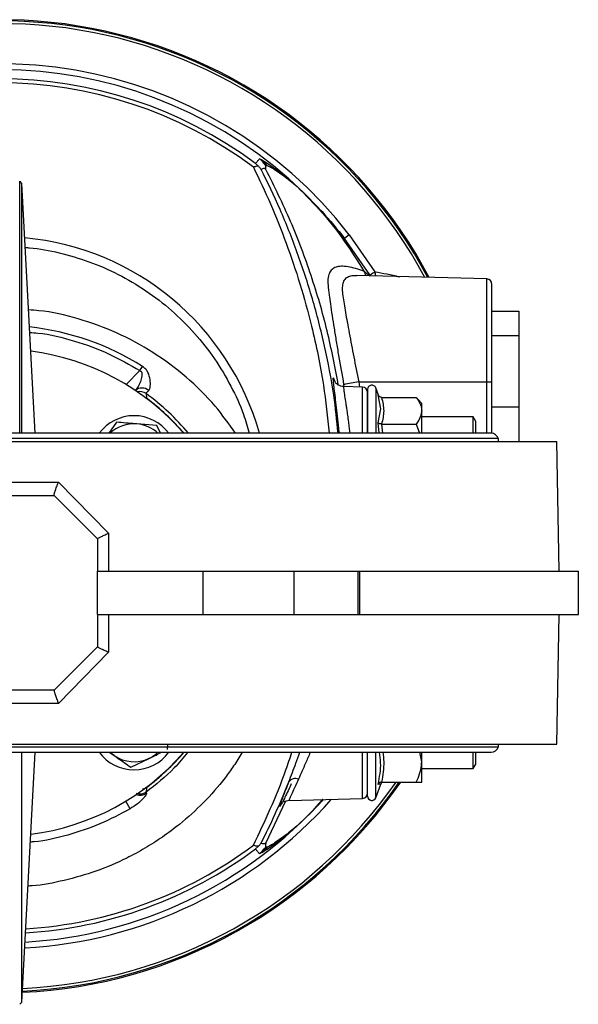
# Model space of a CAD drawing. Header units: millimetres. Extents: x 351 to 1801, y 78 to 1352.
# Tile 12 of 39: x 825 to 928, y 1165 to 1347. Entities that reach past the tile are written whole.
import ezdxf

# ---------------------------------------------------------------- set-up
doc = ezdxf.new("R2010")
doc.units = ezdxf.units.MM

msp = doc.modelspace()

# ---------------------------------------------------------------- linework, layer by layer
at = {"color": 7, "linetype": 'Continuous', "lineweight": 25}
for p, q in [((868.94, 1319.97), (868.38, 1320.48)), ((869.13, 1321.35), (869.56, 1321.19)), ((869.58, 1321.18), (871.04, 1320.24)), ((869.58, 1321.18), (870.58, 1320.14)), ((870.29, 1320.13), (870.57, 1320.14)), ((870.34, 1319.38), (870.29, 1320.13)), ((870.58, 1320.14), (871.78, 1319.47)), ((871.11, 1320.19), (873.23, 1318.62)), ((871.11, 1320.19), (871.84, 1319.44)), ((871.84, 1319.44), (873.65, 1318.18)), ((873.23, 1318.62), (874.53, 1317.56)), ((825.18, 1316.81), (824.76, 1317.21)), ((824.76, 1270.61), (824.76, 1317.21)), ((827.6, 1270.61), (825.18, 1316.81)), ((825.18, 1270.61), (825.18, 1316.81)), ((873.65, 1318.18), (874.76, 1317.32)), ((874.53, 1317.56), (876.09, 1316.23)), ((874.76, 1317.32), (876.09, 1316.23)), ((885.76, 1307.3), (884.9, 1306.64)), ((885.76, 1307.3), (890.51, 1300.48)), ((889.59, 1299.91), (884.9, 1306.64)), ((911.19, 1299.13), (887.14, 1299.76)), ((912.16, 1293.19), (917.16, 1293.19)), ((917.16, 1293.19), (917.16, 1288.6)), ((917.16, 1288.6), (912.16, 1288.6)), ((917.16, 1288.6), (917.16, 1275.51)), ((847.02, 1282.18), (847.5, 1282.95)), ((887.51, 1280.11), (911.19, 1280.11)), ((911.19, 1280.11), (912.16, 1280.11)), ((912.16, 1270.6), (912.16, 1280.11)), ((888.19, 1279.13), (884.7, 1279.22)), ((889.16, 1278.73), (889.16, 1270.61)), ((891.15, 1277.65), (890.66, 1279)), ((848.14, 1277.94), (848.22, 1277.09)), ((891.57, 1275.1), (891.11, 1277.72)), ((891.19, 1277.59), (891.21, 1277.54)), ((891.74, 1277.24), (898.16, 1277.24)), ((899.16, 1276.11), (898.46, 1276.91)), ((891.11, 1272.52), (891.57, 1275.1)), ((899.16, 1274.77), (899.16, 1276.11)), ((899.16, 1270.61), (899.16, 1274.77)), ((912.16, 1275.51), (917.16, 1275.51)), ((917.16, 1275.51), (917.16, 1269.1)), ((908.68, 1273.61), (899.16, 1273.61)), ((909.16, 1272.78), (908.68, 1273.61)), ((908.68, 1270.61), (908.68, 1273.61)), ((909.16, 1270.61), (909.16, 1272.78)), ((842.68, 1272.63), (841.29, 1270.61)), ((850.16, 1272.04), (846.42, 1272.33)), ((850.84, 1270.61), (850.16, 1272.04)), ((891.74, 1272.31), (898.16, 1272.31)), ((898.16, 1272.31), (898.78, 1270.61)), ((718.16, 1269.1), (924.16, 1269.1)), ((913.36, 1269.61), (728.96, 1269.61)), ((912.01, 1270.61), (730.31, 1270.61)), ((913.36, 1269.1), (913.36, 1269.61)), ((924.58, 1245.11), (924.16, 1269.1)), ((831.93, 1261.56), (841.18, 1252.1)), ((811.16, 1259.11), (831.16, 1259.11)), ((831.15, 1259.11), (831.16, 1259.11)), ((831.16, 1259.11), (839.16, 1251.11)), ((839.16, 1251.11), (839.16, 1245.11)), ((839.16, 1251.11), (839.16, 1251.11)), ((841.18, 1252.1), (841.18, 1245.11)), ((839.16, 1237.11), (839.16, 1245.11)), ((839.16, 1245.11), (858.68, 1245.11)), ((858.68, 1245.11), (858.68, 1237.11)), ((858.68, 1245.11), (875.48, 1245.11)), ((875.48, 1245.11), (875.48, 1237.11)), ((875.48, 1245.11), (887.36, 1245.11)), ((887.36, 1245.11), (887.36, 1237.11)), ((887.36, 1245.11), (887.64, 1245.11)), ((887.64, 1245.11), (887.64, 1237.11)), ((887.64, 1245.11), (928.15, 1245.11)), ((928.15, 1237.11), (928.15, 1245.11)), ((839.16, 1237.11), (858.68, 1237.11)), ((839.16, 1237.11), (839.16, 1231.11)), ((841.18, 1237.11), (841.18, 1230.11)), ((858.68, 1237.11), (875.48, 1237.11)), ((875.48, 1237.11), (887.36, 1237.11)), ((887.36, 1237.11), (887.64, 1237.11)), ((887.64, 1237.11), (928.15, 1237.11)), ((924.16, 1213.11), (924.58, 1237.11)), ((839.16, 1231.11), (831.16, 1223.11)), ((839.16, 1231.11), (839.16, 1231.1)), ((841.18, 1230.11), (831.93, 1220.65)), ((831.16, 1223.11), (811.16, 1223.11)), ((831.16, 1223.11), (831.15, 1223.1)), ((718.16, 1213.11), (924.16, 1213.11)), ((852.09, 1212.11), (852.17, 1213.11)), ((913.36, 1212.61), (913.36, 1213.11)), ((728.96, 1212.61), (913.36, 1212.61)), ((730.31, 1211.61), (912.01, 1211.61)), ((825.18, 1165.4), (827.6, 1211.61)), ((825.18, 1165.4), (825.18, 1211.61)), ((841.35, 1211.61), (842.23, 1211)), ((899.16, 1209.86), (898.82, 1211.61)), ((899.16, 1209.86), (899.16, 1211.61)), ((908.68, 1208.61), (908.68, 1211.61)), ((909.16, 1209.43), (909.16, 1211.61)), ((845.32, 1208.87), (848.71, 1210.49)), ((899.16, 1206.11), (899.16, 1209.86)), ((908.68, 1208.61), (909.16, 1209.43)), ((899.16, 1208.61), (908.68, 1208.61)), ((890.66, 1203.21), (891.58, 1205.73)), ((891.57, 1205.71), (891.11, 1205.68)), ((891.74, 1206.11), (898.16, 1206.11)), ((848.22, 1205.12), (848.14, 1204.24)), ((870.34, 1194.83), (874.02, 1202.61)), ((874.61, 1202.72), (888.19, 1203.08)), ((876.09, 1197.98), (873.25, 1195.61)), ((870.29, 1194.08), (870.34, 1194.83)), ((873.25, 1195.61), (871.38, 1194.21)), ((873.67, 1196.05), (872.07, 1194.92)), ((868.38, 1193.73), (868.94, 1194.24)), ((869.6, 1193.05), (869.13, 1192.86)), ((870.61, 1194.08), (870.29, 1194.08)), ((824.76, 1165.01), (825.18, 1165.4))]:
    msp.add_line(p, q, dxfattribs=at)
at = {"color": 8, "linetype": 'Continuous', "lineweight": 25}
for p, q in [((888.47, 1300.59), (889.54, 1299.7)), ((889.73, 1299.69), (889.59, 1299.91)), ((911.19, 1280.11), (911.19, 1299.13)), ((847.02, 1282.18), (844.45, 1279.61)), ((887.51, 1280.11), (887.64, 1279.14)), ((911.19, 1270.61), (911.19, 1280.11)), ((884.72, 1279.59), (884.77, 1279.22)), ((888.19, 1270.61), (888.19, 1279.13)), ((890.66, 1279), (890.66, 1277.15)), ((848.22, 1277.09), (848.21, 1277.07)), ((890.66, 1277.15), (890.66, 1270.61)), ((891.11, 1277.72), (891.16, 1277.51)), ((891.31, 1270.61), (891.11, 1272.52)), ((891.74, 1272.31), (891.89, 1270.61)), ((888.19, 1203.08), (888.19, 1211.61)), ((890.66, 1203.21), (890.66, 1211.61)), ((848.21, 1205.14), (848.22, 1205.12)), ((845.19, 1201.16), (844.38, 1202.56))]:
    msp.add_line(p, q, dxfattribs=at)
at = {"color": 7, "linetype": 'Continuous', "lineweight": 25, "flags": 128}
msp.add_lwpolyline([(842.23, 1211), (841.56, 1211.53), (841.47, 1211.61)], dxfattribs=at)
at = {"color": 7, "linetype": 'Continuous', "lineweight": 25}
for centre, radius, start, end in [((821.16, 1257.11), 89.97, 28.0459, 130.2261), ((821.16, 1257.11), 89.75, 28.1257, 130.0534), ((821.16, 1257.11), 89.75, 28.1258, 130.0531), ((821.16, 1257.11), 79.03, 53.3067, 126.6933), ((821.16, 1257.11), 78.27, 53.2243, 126.7757), ((866.14, 1317.34), 5, 33.956, 53.2485), ((870.9, 1315.96), 3.53, 38.9528, 48.7555), ((872.47, 1315.33), 3.04, 41.0511, 47.3435), ((769.1, 1495.37), 229.62, 301.6523, 301.921), ((911.16, 1298.13), 1, 0, 88.5), ((821.16, 1241.11), 45, 40.9618, 82.789), ((931.65, 1032.91), 251.1, 100.1246, 100.7718), ((847.42, 1277.08), 1.89, 49.7602, 131.2113), ((888.16, 1278.13), 1, 0, 88.5), ((889.93, 1278.73), 0.773, 20, 180), ((845.91, 1265.85), 8, 36.4348, 143.5652), ((845.91, 1265.85), 6.5, 85.4999, 133.0328), ((845.91, 1265.85), 6.5, 46.9672, 85.4999), ((912.01, 1269.19), 1.41, 16.9423, 90), ((821.16, 1241.11), 45, 277.211, 319.0382), ((845.91, 1216.36), 8, 216.4348, 323.5652), ((845.91, 1216.36), 6.5, 235.4999, 295.4999), ((845.91, 1216.36), 6.5, 295.4999, 313.0328), ((912.01, 1213.02), 1.41, 270, 343.0577), ((821.16, 1257.11), 89.97, 272.6223, 325.4703), ((821.16, 1257.11), 89.75, 272.6361, 325.3734), ((821.16, 1257.11), 89.75, 272.6361, 325.3732), ((875.82, 1205.21), 1.55, 69.0974, 143.0896), ((888.16, 1204.08), 1, 271.5, 0), ((889.93, 1203.48), 0.773, 180, 340), ((868.7, 1197.48), 4.22, 309.2862, 322.8045), ((870.93, 1198.27), 3.53, 311.2706, 321.0434), ((866.14, 1196.87), 5, 306.7514, 326.045), ((866.65, 1196.91), 4.86, 307.3754, 324.3966)]:
    msp.add_arc(centre, radius, start, end, dxfattribs=at)
at = {"color": 8, "linetype": 'Continuous', "lineweight": 25}
for centre, radius, start, end in [((821.16, 1257.11), 89.97, 28.046, 130.2259), ((821.16, 1257.11), 89.26, 28.3041, 129.6654), ((821.16, 1257.11), 81.81, 37.8488, 122.5718), ((821.16, 1257.11), 80.72, 37.8488, 121.2982), ((821.16, 1257.11), 49.83, 15.7199, 84.7616), ((890.8, 1301.25), 2.41, 195.6769, 219.3725), ((821.16, 1241.11), 49.45, 57.809, 83.7165), ((846.96, 1276.32), 2, 53.8119, 102.641), ((821.16, 1241.11), 45.66, 40.2473, 53.7744), ((821.16, 1241.11), 45.03, 40.9336, 53.0512), ((821.16, 1241.11), 45.03, 306.9488, 319.0664), ((821.16, 1257.11), 89.97, 272.6223, 325.4701), ((821.16, 1257.11), 89.26, 272.6671, 325.1566), ((847.05, 1205.66), 2.01, 248.4143, 305.9091), ((821.16, 1257.11), 81.81, 273.1856, 318.5295), ((821.16, 1257.11), 80.72, 273.2689, 317.8095), ((821.16, 1257.11), 78.27, 273.4666, 306.7757), ((821.16, 1257.11), 79.03, 273.4037, 306.6934)]:
    msp.add_arc(centre, radius, start, end, dxfattribs=at)
at = {"color": 7, "linetype": 'Continuous', "lineweight": 25}
for points, knots in [([(868.38, 1320.48), (868.46, 1320.57), (868.59, 1320.71), (868.85, 1321), (869.01, 1321.2), (869.13, 1321.35)], [0, 0, 0, 0, 0.317318, 0.5, 1, 1, 1, 1]), ([(868.94, 1319.97), (868.83, 1319.98), (868.58, 1319.99), (868.22, 1319.87), (868.02, 1319.8)], [0, 0, 0, 0, 0.430532, 1, 1, 1, 1]), ([(868.94, 1319.97), (869.06, 1319.85), (869.24, 1319.65), (869.39, 1319.47), (869.44, 1319.41), (869.45, 1319.41), (869.45, 1319.4)], [0, 0, 0, 0, 0.499345, 0.749218, 0.872793, 1, 1, 1, 1]), ([(870.34, 1319.38), (870.34, 1319.38), (870.34, 1319.38), (870.34, 1319.38), (870.34, 1319.38), (870.33, 1319.39), (870.33, 1319.39), (870.32, 1319.41), (870.31, 1319.43), (870.26, 1319.48), (870.16, 1319.54), (869.86, 1319.58), (869.63, 1319.48), (869.45, 1319.4)], [0, 0, 0, 0, 0.000111, 0.000211, 0.000309, 0.000415, 0.000678, 0.001036, 0.003596, 0.014538, 0.060119, 0.246433, 1, 1, 1, 1]), ([(883.73, 1279.52), (883.1, 1282.87), (881.8, 1289.71), (878.8, 1299.8), (875.07, 1309.81), (871.92, 1316.19), (870.34, 1319.38)], [0, 0, 0, 0, 0.241868, 0.494579, 0.747289, 1, 1, 1, 1]), ([(876.09, 1316.23), (877.66, 1314.71), (880.79, 1311.69), (883.54, 1308.31), (884.9, 1306.64)], [0, 0, 0, 0, 0.502963, 1, 1, 1, 1]), ([(876.09, 1316.23), (877.67, 1314.64), (880.82, 1311.49), (884.93, 1306.21), (887.29, 1302.46), (888.47, 1300.59)], [0, 0, 0, 0, 0.336516, 0.668861, 1, 1, 1, 1]), ([(888.47, 1300.59), (887.44, 1300.91), (885.88, 1301.4), (884.27, 1301.51), (883.27, 1301.36), (882.53, 1300.94), (882.02, 1300.22), (881.78, 1299.24), (881.81, 1298.38), (881.83, 1298)], [0, 0, 0, 0, 0.249668, 0.375868, 0.50121, 0.625893, 0.75156, 0.890593, 1, 1, 1, 1]), ([(881.83, 1298), (881.89, 1297.41), (882, 1296.36), (882.27, 1294.43), (882.57, 1292.39), (882.94, 1290.06), (883.34, 1287.58), (883.92, 1284.12), (884.4, 1281.4), (884.72, 1279.59)], [0, 0, 0, 0, 0.140561, 0.250496, 0.376077, 0.500581, 0.625527, 0.750692, 1, 1, 1, 1]), ([(912.16, 1280.11), (912.16, 1281.2), (912.16, 1283.47), (912.16, 1286.83), (912.16, 1290.06), (912.16, 1292.94), (912.16, 1295.29), (912.16, 1296.95), (912.16, 1297.95), (912.16, 1298.07), (912.16, 1298.13)], [0, 0, 0, 0, 0.116516, 0.240011, 0.368641, 0.5, 0.631359, 0.759989, 0.883484, 1, 1, 1, 1]), ([(847.02, 1282.18), (847.06, 1282.16), (847.15, 1282.12), (847.25, 1282.01), (847.33, 1281.89), (847.41, 1281.62), (847.38, 1281), (847.19, 1280.37), (847.01, 1279.91), (846.87, 1279.6), (846.63, 1279.1), (846.35, 1278.74), (846.17, 1278.51)], [0, 0, 0, 0, 0.032144, 0.06325, 0.092971, 0.126205, 0.250977, 0.500427, 0.584209, 0.610144, 0.750224, 1, 1, 1, 1]), ([(848.64, 1278.53), (848.71, 1278.62), (848.85, 1278.82), (848.98, 1279.46), (848.95, 1280.48), (848.65, 1281.63), (848.12, 1282.49), (847.71, 1282.8), (847.5, 1282.95)], [0, 0, 0, 0, 0.120918, 0.250715, 0.499542, 0.748725, 0.874385, 1, 1, 1, 1]), ([(848.14, 1277.94), (848.16, 1277.98), (848.2, 1278.06), (848.49, 1278.37), (848.64, 1278.53)], [0, 0, 0, 0, 0.494643, 1, 1, 1, 1]), ([(884.73, 1279.22), (884.54, 1279.24), (884.15, 1279.29), (883.7, 1279.53), (883.41, 1279.75), (883.26, 1279.9), (883.27, 1279.84), (883.27, 1279.81)], [0, 0, 0, 0, 0.207659, 0.409584, 0.612733, 0.831628, 1, 1, 1, 1]), ([(889.16, 1270.61), (889.16, 1271.11), (889.16, 1272.25), (889.16, 1273.86), (889.16, 1275.39), (889.16, 1276.63), (889.16, 1277.51), (889.16, 1278.04), (889.16, 1278.1), (889.16, 1278.13)], [0, 0, 0, 0, 0.121311, 0.27003, 0.421906, 0.573782, 0.722502, 0.865286, 1, 1, 1, 1]), ([(891.74, 1277.24), (891.67, 1277.24), (891.53, 1277.26), (891.35, 1277.37), (891.2, 1277.53), (891.14, 1277.66), (891.11, 1277.72)], [0, 0, 0, 0, 0.230818, 0.499499, 0.749861, 1, 1, 1, 1]), ([(898.16, 1277.24), (898.38, 1276.91), (898.84, 1276.26), (899.13, 1275.42), (899.15, 1274.92), (899.16, 1274.77)], [0, 0, 0, 0, 0.409697, 0.828853, 1, 1, 1, 1]), ([(899.16, 1274.77), (899.05, 1274.18), (898.9, 1273.33), (898.33, 1272.55), (898.16, 1272.31)], [0, 0, 0, 0, 0.699449, 1, 1, 1, 1]), ([(846.42, 1272.33), (846.33, 1272.34), (845.07, 1272.44), (843.83, 1272.54), (842.68, 1272.63)], [0, 0, 0, 0, 0.070215, 1, 1, 1, 1]), ([(891.74, 1272.31), (891.67, 1272.32), (891.53, 1272.32), (891.35, 1272.37), (891.2, 1272.44), (891.14, 1272.49), (891.11, 1272.52)], [0, 0, 0, 0, 0.230818, 0.499499, 0.749861, 1, 1, 1, 1]), ([(831.15, 1259.11), (831.15, 1259.13), (831.13, 1259.17), (831.17, 1259.4), (831.31, 1259.88), (831.58, 1260.67), (831.82, 1261.27), (831.93, 1261.56)], [0, 0, 0, 0, 0.1246474, 0.252054, 0.5015337, 0.7513588, 1, 1, 1, 1]), ([(839.16, 1251.11), (839.19, 1251.14), (839.25, 1251.2), (839.73, 1251.45), (840.38, 1251.75), (840.91, 1251.98), (841.18, 1252.1)], [0, 0, 0, 0, 0.250784, 0.500616, 0.75075, 1, 1, 1, 1]), ([(841.18, 1230.11), (840.91, 1230.23), (840.38, 1230.46), (839.73, 1230.76), (839.25, 1231.01), (839.19, 1231.07), (839.16, 1231.1)], [0, 0, 0, 0, 0.2492504, 0.4993842, 0.7492156, 1, 1, 1, 1]), ([(831.15, 1223.1), (831.15, 1223.08), (831.13, 1223.04), (831.17, 1222.81), (831.31, 1222.33), (831.58, 1221.54), (831.82, 1220.94), (831.93, 1220.65)], [0, 0, 0, 0, 0.124642, 0.252055, 0.501534, 0.751359, 1, 1, 1, 1]), ([(842.23, 1211), (842.48, 1210.83), (843.53, 1210.11), (844.55, 1209.41), (845.32, 1208.87)], [0, 0, 0, 0, 0.241851, 1, 1, 1, 1]), ([(848.71, 1210.49), (848.79, 1210.53), (849.58, 1210.9), (850.35, 1211.27), (851.05, 1211.61)], [0, 0, 0, 0, 0.101733, 1, 1, 1, 1]), ([(889.16, 1203.48), (889.16, 1203.51), (889.16, 1203.58), (889.16, 1204.14), (889.16, 1205.08), (889.16, 1206.39), (889.16, 1208.01), (889.16, 1209.77), (889.16, 1211.02), (889.16, 1211.61)], [0, 0, 0, 0, 0.1334392, 0.2748714, 0.4221835, 0.5726218, 0.72306, 0.8703721, 1, 1, 1, 1]), ([(889.16, 1204.08), (889.16, 1204.11), (889.16, 1204.17), (889.16, 1204.7), (889.16, 1205.58), (889.16, 1206.82), (889.16, 1208.35), (889.16, 1209.96), (889.16, 1211.1), (889.16, 1211.61)], [0, 0, 0, 0, 0.134714, 0.277498, 0.426218, 0.578094, 0.72997, 0.878689, 1, 1, 1, 1]), ([(898.16, 1206.11), (898.38, 1206.6), (898.84, 1207.59), (899.13, 1208.87), (899.15, 1209.63), (899.16, 1209.86)], [0, 0, 0, 0, 0.409697, 0.828853, 1, 1, 1, 1]), ([(869.45, 1194.81), (870.33, 1196.58), (872.12, 1200.2), (873.75, 1204.14), (874.58, 1206.14)], [0, 0, 0, 0, 0.491068, 1, 1, 1, 1]), ([(874.99, 1205.76), (874.99, 1205.76), (874.72, 1205.11), (874.28, 1204.2), (873.73, 1203.05), (873.43, 1202.44), (873.63, 1202.55), (874.31, 1202.67), (874.65, 1202.73)], [0, 0, 0, 0, 0.0007433, 0.2438128, 0.4504819, 0.6344233, 0.8161805, 1, 1, 1, 1]), ([(876.38, 1206.66), (876.11, 1206.09), (875.59, 1204.96), (875.01, 1203.72), (874.64, 1202.88), (874.64, 1202.78), (874.64, 1202.72)], [0, 0, 0, 0, 0.251769, 0.502595, 0.750918, 1, 1, 1, 1]), ([(891.74, 1206.11), (891.67, 1206.1), (891.53, 1206.09), (891.35, 1205.99), (891.2, 1205.85), (891.14, 1205.74), (891.11, 1205.68)], [0, 0, 0, 0, 0.2308694, 0.4995121, 0.7500828, 1, 1, 1, 1]), ([(891.74, 1206.11), (891.67, 1206.1), (891.6, 1206.1), (891.54, 1206.07), (891.53, 1206.07)], [0, 0, 0, 0, 0.918943, 1, 1, 1, 1]), ([(891.57, 1205.71), (891.67, 1205.85), (891.8, 1206.02), (891.71, 1206.03), (891.69, 1206.03)], [0, 0, 0, 0, 0.825293, 1, 1, 1, 1]), ([(898.16, 1206.11), (898.38, 1206.11), (898.84, 1206.11), (899.13, 1206.11), (899.15, 1206.11), (899.16, 1206.11)], [0, 0, 0, 0, 0.409697, 0.828853, 1, 1, 1, 1]), ([(848.23, 1204.03), (848.23, 1203.99), (848.24, 1203.92), (848.12, 1203.67), (847.88, 1203.35), (847.41, 1202.81), (846.54, 1202.02), (845.64, 1201.45), (845.19, 1201.16)], [0, 0, 0, 0, 0.117553, 0.236842, 0.357818, 0.482361, 0.737703, 1, 1, 1, 1]), ([(848.14, 1204.24), (848.14, 1204.22), (848.14, 1204.17), (848.2, 1204.08), (848.23, 1204.03)], [0, 0, 0, 0, 0.509562, 1, 1, 1, 1]), ([(876.09, 1197.98), (875.67, 1197.62), (874.82, 1196.91), (874.05, 1196.33), (873.67, 1196.05)], [0, 0, 0, 0, 0.50002, 1, 1, 1, 1]), ([(868.94, 1194.24), (868.83, 1194.23), (868.58, 1194.22), (868.22, 1194.34), (868.02, 1194.41)], [0, 0, 0, 0, 0.430531, 1, 1, 1, 1]), ([(869.45, 1194.81), (869.44, 1194.8), (869.43, 1194.79), (869.34, 1194.68), (869.18, 1194.48), (869.02, 1194.32), (868.94, 1194.24)], [0, 0, 0, 0, 0.178222, 0.356691, 0.663635, 1, 1, 1, 1]), ([(870.34, 1194.83), (870.34, 1194.83), (870.34, 1194.83), (870.34, 1194.83), (870.34, 1194.83), (870.33, 1194.82), (870.33, 1194.82), (870.32, 1194.8), (870.31, 1194.78), (870.26, 1194.73), (870.16, 1194.67), (869.86, 1194.63), (869.63, 1194.73), (869.45, 1194.81)], [0, 0, 0, 0, 0.000111, 0.000212, 0.00031, 0.000416, 0.000677, 0.001033, 0.003586, 0.014515, 0.060075, 0.246371, 1, 1, 1, 1]), ([(872.07, 1194.92), (871.75, 1194.72), (871.12, 1194.32), (870.78, 1194.16), (870.61, 1194.08)], [0, 0, 0, 0, 0.502575, 1, 1, 1, 1]), ([(869.13, 1192.86), (869.01, 1193.01), (868.77, 1193.3), (868.51, 1193.59), (868.38, 1193.73)], [0, 0, 0, 0, 0.5, 1, 1, 1, 1]), ([(871.38, 1194.21), (871, 1193.95), (870.25, 1193.43), (869.82, 1193.17), (869.6, 1193.05)], [0, 0, 0, 0, 0.499498, 1, 1, 1, 1])]:
    msp.add_open_spline(points, degree=3, knots=knots, dxfattribs=at)
at = {"color": 8, "linetype": 'Continuous', "lineweight": 25}
for points, knots in [([(868.02, 1319.8), (869.08, 1317.57), (871.21, 1313.12), (874.12, 1305.85), (876.69, 1298.28), (879.08, 1289.53), (881.03, 1280.31), (881.74, 1273.59), (882.06, 1270.61)], [0, 0, 0, 0, 0.157489, 0.314703, 0.470616, 0.62545, 0.833675, 1, 1, 1, 1]), ([(883.7, 1270.61), (883.46, 1272.95), (882.89, 1278.4), (881.27, 1286.73), (879.01, 1295.57), (876.22, 1304.02), (873.01, 1312.09), (870.64, 1316.97), (869.45, 1319.4)], [0, 0, 0, 0, 0.131953, 0.306663, 0.478887, 0.653943, 0.826887, 1, 1, 1, 1]), ([(825.8, 1304.95), (826.06, 1304.94), (828.18, 1304.83), (832.15, 1304.02), (837.66, 1302.43), (843.05, 1300.08), (848.19, 1297.05), (852.95, 1293.38), (857.21, 1289.15), (860.9, 1284.45), (863.9, 1279.4), (866.05, 1274.77), (866.92, 1271.77), (867.26, 1270.61)], [0, 0, 0, 0, 0.013756, 0.111292, 0.211127, 0.314399, 0.418682, 0.523775, 0.628859, 0.733142, 0.836422, 0.93625, 1, 1, 1, 1]), ([(890.51, 1300.48), (891.25, 1300.35), (892.77, 1300.07), (894.26, 1299.73), (895.04, 1299.55)], [0, 0, 0, 0, 0.48462, 1, 1, 1, 1]), ([(890.68, 1299.67), (890.68, 1299.68), (890.61, 1299.92), (890.56, 1300.21), (890.51, 1300.48)], [0, 0, 0, 0, 0.071466, 1, 1, 1, 1]), ([(887.14, 1299.73), (886.92, 1299.74), (886.31, 1299.77), (885.55, 1299.57), (884.89, 1299.09), (884.52, 1298.34), (884.41, 1297.31), (884.56, 1296.05), (884.78, 1294.59), (885.05, 1292.96), (885.37, 1291.16), (885.75, 1289.13), (886.16, 1286.96), (886.73, 1283.97), (887.2, 1281.66), (887.51, 1280.11)], [0, 0, 0, 0, 0.040602, 0.114963, 0.188755, 0.262503, 0.335362, 0.408762, 0.483294, 0.551553, 0.622876, 0.69999, 0.777579, 0.849744, 1, 1, 1, 1]), ([(864.7, 1270.61), (863.48, 1272.32), (860.8, 1276.09), (855.64, 1281.12), (849.53, 1285.69), (842.79, 1289.33), (835.68, 1291.85), (830.16, 1293.19), (827.05, 1293.37), (826.41, 1293.4)], [0, 0, 0, 0, 0.136592, 0.300869, 0.466877, 0.632886, 0.797163, 0.958083, 1, 1, 1, 1]), ([(826.62, 1289.24), (827.13, 1289.21), (829.93, 1289.04), (834.87, 1287.77), (841.25, 1285.51), (845.11, 1283.28), (847.02, 1282.18)], [0, 0, 0, 0, 0.069123, 0.386702, 0.697902, 1, 1, 1, 1]), ([(883.94, 1270.61), (883.93, 1270.7), (883.84, 1271.61), (883.66, 1273.25), (883.41, 1275.42), (883.18, 1277.31), (882.98, 1278.86), (882.84, 1280.01), (882.78, 1280.71), (882.8, 1280.95), (882.92, 1280.67), (883.04, 1280.28), (883.13, 1279.86), (883.13, 1279.84)], [0, 0, 0, 0, 0.012705, 0.12125, 0.23039, 0.339246, 0.448088, 0.55726, 0.665858, 0.775037, 0.883748, 0.992683, 1, 1, 1, 1]), ([(884.74, 1279.22), (884.72, 1279.18), (884.69, 1279.11), (884.76, 1278.49), (884.9, 1277.51), (885.07, 1276.42), (885.22, 1275.37), (885.33, 1274.63), (885.46, 1273.73), (885.59, 1272.76), (885.73, 1271.66), (885.82, 1270.97), (885.85, 1270.63), (885.86, 1270.61)], [0, 0, 0, 0, 0.139471, 0.283075, 0.417424, 0.567476, 0.633715, 0.709751, 0.756062, 0.852258, 0.93056, 0.994484, 1, 1, 1, 1]), ([(865.92, 1211.61), (865.89, 1211.56), (865.43, 1210.69), (864.39, 1209.1), (862.14, 1205.95), (858.87, 1202.24), (854.91, 1198.66), (851.23, 1195.91), (847.96, 1193.82), (843.89, 1191.63), (838.93, 1189.52), (833.05, 1187.86), (828.81, 1186.99), (826.56, 1186.88), (826.31, 1186.87)], [0, 0, 0, 0, 0.002968, 0.061903, 0.118799, 0.245053, 0.368941, 0.450096, 0.529987, 0.608543, 0.735818, 0.861219, 0.984587, 1, 1, 1, 1]), ([(855.85, 1211.61), (855.05, 1210.62), (852.8, 1207.85), (849.96, 1205.65), (848.14, 1204.24)], [0, 0, 0, 0, 0.355145, 1, 1, 1, 1]), ([(868.02, 1194.41), (869.07, 1196.63), (871.18, 1201.07), (873.58, 1206.89), (874.78, 1210.52), (875.14, 1211.61)], [0, 0, 0, 0, 0.412145, 0.824503, 1, 1, 1, 1]), ([(874.58, 1206.14), (875.01, 1207.27), (875.66, 1208.98), (876.36, 1210.93), (876.61, 1211.61)], [0, 0, 0, 0, 0.6541898, 1, 1, 1, 1]), ([(878.54, 1211.61), (878.24, 1210.92), (877.47, 1209.12), (876.79, 1207.6), (876.38, 1206.66)], [0, 0, 0, 0, 0.382291, 1, 1, 1, 1]), ([(891.11, 1205.68), (891.37, 1207.01), (891.74, 1208.99), (891.44, 1210.96), (891.34, 1211.61)], [0, 0, 0, 0, 0.669017, 1, 1, 1, 1]), ([(891.95, 1211.61), (892.03, 1211.02), (892.28, 1209.19), (891.96, 1207.36), (891.74, 1206.11)], [0, 0, 0, 0, 0.318182, 1, 1, 1, 1]), ([(873.5, 1202.64), (873.46, 1202.55), (873.09, 1201.81), (872.82, 1201.42), (872.88, 1201.78), (873.5, 1203.4), (874.22, 1205.23), (874.58, 1206.14)], [0, 0, 0, 0, 0.032112, 0.274462, 0.516537, 0.758386, 1, 1, 1, 1]), ([(848.14, 1204.24), (847.94, 1204.12), (847.53, 1203.89), (846.89, 1203.8), (846.52, 1203.92), (846.39, 1203.97)], [0, 0, 0, 0, 0.3701319, 0.7647525, 1, 1, 1, 1]), ([(848.22, 1205.12), (848.02, 1204.98), (847.78, 1204.81), (847.5, 1204.79), (847.46, 1204.79)], [0, 0, 0, 0, 0.844538, 1, 1, 1, 1]), ([(880.94, 1202.89), (880.85, 1202.79), (879.37, 1201.03), (877.68, 1199.46), (876.09, 1197.98)], [0, 0, 0, 0, 0.057697, 1, 1, 1, 1]), ([(880.78, 1202.89), (880.76, 1202.87), (879.37, 1201.09), (877.72, 1199.53), (876.09, 1197.98)], [0, 0, 0, 0, 0.008942, 1, 1, 1, 1]), ([(845.19, 1201.16), (843.35, 1200.17), (839.66, 1198.19), (833.67, 1196.23), (829.32, 1195.16), (826.97, 1195.01), (826.73, 1195)], [0, 0, 0, 0, 0.319428, 0.639996, 0.963373, 1, 1, 1, 1])]:
    msp.add_open_spline(points, degree=3, knots=knots, dxfattribs=at)
at = {"color": 7, "linetype": 'Continuous', "lineweight": 25}
for points in [[(891.74, 1277.24), (891.93, 1276.42), (892.33, 1274.77), (891.93, 1273.13), (891.74, 1272.31)], [(810.39, 1261.56), (813.98, 1261.56), (821.16, 1261.56), (828.34, 1261.56), (831.93, 1261.56)], [(831.93, 1220.65), (828.34, 1220.65), (821.16, 1220.65), (813.98, 1220.65), (810.39, 1220.65)]]:
    msp.add_open_spline(points, degree=3, dxfattribs=at)

doc.saveas('drawing.dxf')
